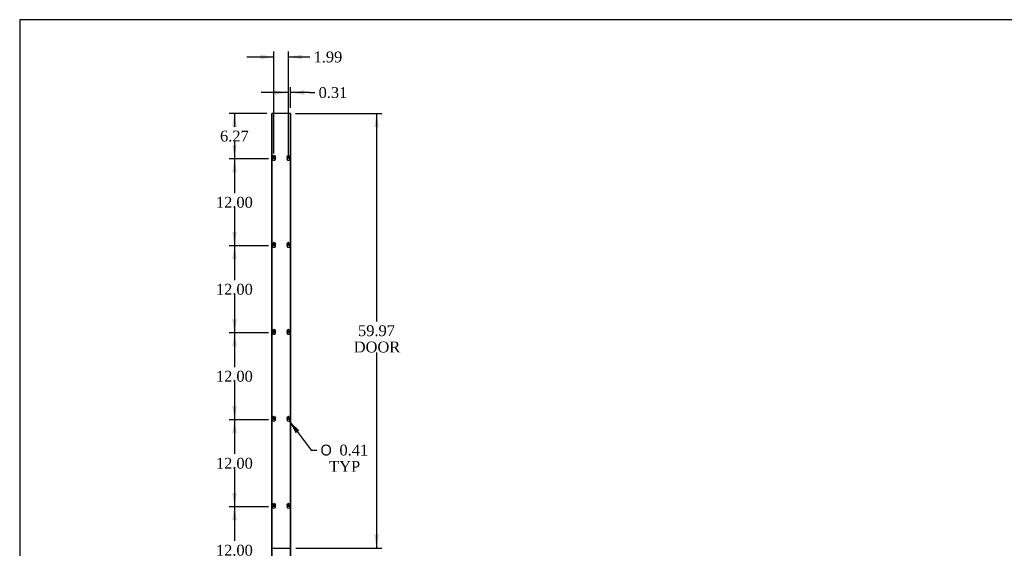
# Model space of a CAD drawing. Header units: inches. Extents: x 1 to 299, y -2 to 199.
# Tile 2 of 8: x 1 to 137, y 126 to 199. Entities that reach past the tile are written whole.
import ezdxf
from ezdxf.enums import TextEntityAlignment as Align

# ---------------------------------------------------------------- set-up
doc = ezdxf.new("R2010")
doc.units = ezdxf.units.IN
doc.header["$MEASUREMENT"] = 0
for name, color, linetype in [('COM56305-1', 7, 'Continuous'), ('COM56308-1', 7, 'Continuous'), ('Default', 7, 'Continuous'), ('SCS19515', 7, 'Continuous')]:
    doc.layers.add(name, color=color, linetype=linetype)
doc.styles.add('SEACAD_Solid_Edge_ANSI1_Symbols', font='txt')
doc.styles.add('SEACAD_Times_New_Roman', font='times.ttf')
doc.dimstyles.new('HAMMOND_(STH_-_300x200)', dxfattribs={"dimtxt": 1.5, "dimasz": 1.875, "dimexe": 0.75, "dimexo": 0.75, "dimgap": 0.375, "dimtad": 0, "dimtih": 1, "dimtoh": 1, "dimzin": 0, "dimdsep": 46, "dimtxsty": 'SEACAD_Times_New_Roman', "dimblk1": '_SE_FILLED', "dimblk2": '_SE_FILLED', "dimsah": 1, "dimcen": 0.75, "dimadec": 0, "dimazin": 0, "dimtfac": 0.8, "dimtofl": 0, "dimtmove": 1, "dimatfit": 3, "dimfxl": 1, "dimtolj": 1, "dimtzin": 0, "dimarcsym": 0})

# ---------------------------------------------------------------- blocks, each defined once
blk = doc.blocks.new('SE4')
at = {"layer": 'COM56305-1', "color": 7, "linetype": 'Continuous'}
for p, q in [((36.16, 66.01), (36.16, 186.01)), ((36.25, 186.01), (36.16, 186.01)), ((36.41, 186.01), (36.25, 186.01)), ((38.53, 186.01), (36.41, 186.01)), ((36.41, 186.01), (36.41, 185.98)), ((38.69, 186.01), (38.53, 186.01)), ((38.53, 185.98), (38.53, 186.01)), ((38.78, 186.01), (38.69, 186.01)), ((38.78, 186.01), (38.78, 66.01)), ((36.66, 179.66), (36.66, 179.82)), ((38.28, 179.82), (38.28, 179.66)), ((36.66, 167.66), (36.66, 167.82)), ((38.28, 167.82), (38.28, 167.66)), ((36.66, 155.66), (36.66, 155.82)), ((38.28, 155.82), (38.28, 155.66)), ((36.66, 143.66), (36.66, 143.82)), ((38.28, 143.82), (38.28, 143.66)), ((36.66, 131.66), (36.66, 131.82)), ((38.28, 131.82), (38.28, 131.66)), ((36.66, 125.98), (36.66, 126.04)), ((38.28, 126.04), (38.28, 125.98)), ((36.66, 119.66), (36.66, 119.82)), ((38.28, 119.82), (38.28, 119.66)), ((36.66, 107.66), (36.66, 107.82)), ((38.28, 107.82), (38.28, 107.66)), ((36.66, 95.66), (36.66, 95.82)), ((38.28, 95.82), (38.28, 95.66)), ((36.66, 83.66), (36.66, 83.82)), ((38.28, 83.82), (38.28, 83.66)), ((36.66, 71.66), (36.66, 71.82)), ((38.28, 71.82), (38.28, 71.66)), ((36.16, 66.01), (36.25, 66.01)), ((36.25, 66.01), (36.41, 66.01)), ((36.41, 66.04), (36.41, 66.01)), ((36.41, 66.01), (38.53, 66.01)), ((38.53, 66.01), (38.53, 66.04)), ((38.53, 66.01), (38.69, 66.01)), ((38.69, 66.01), (38.78, 66.01))]:
    blk.add_line(p, q, dxfattribs=at)
at = {"layer": 'COM56308-1', "color": 7, "linetype": 'Continuous'}
for p, q in [((36.2, 185.98), (36.2, 126.04)), ((38.75, 185.98), (36.2, 185.98)), ((38.75, 126.04), (38.75, 185.98)), ((36.2, 126.04), (38.75, 126.04)), ((36.2, 125.98), (36.2, 66.04)), ((38.75, 125.98), (36.2, 125.98)), ((38.75, 66.04), (38.75, 125.98)), ((36.2, 66.04), (38.75, 66.04))]:
    blk.add_line(p, q, dxfattribs=at)
for centre, start, end in [((36.48, 179.74), 133.5511, 46.4489), ((38.47, 179.74), 133.4457, 46.3437), ((36.48, 167.74), 133.5511, 46.4489), ((38.47, 167.74), 133.4457, 46.3437), ((36.48, 155.74), 133.5511, 46.4489), ((38.47, 155.74), 133.4457, 46.3437), ((36.48, 143.74), 133.5511, 46.4489), ((38.47, 143.74), 133.4457, 46.3437), ((36.48, 131.74), 133.5511, 46.4489), ((38.47, 131.74), 133.4457, 46.3437), ((36.48, 119.74), 133.5511, 46.4489), ((38.47, 119.74), 133.4457, 46.3437), ((36.48, 107.74), 133.5511, 46.4489), ((38.47, 107.74), 133.4457, 46.3437), ((36.48, 95.74), 133.5511, 46.4489), ((38.47, 95.74), 133.4457, 46.3437), ((36.48, 83.74), 133.5511, 46.4489), ((38.47, 83.74), 133.4457, 46.3437), ((36.48, 71.74), 133.5511, 46.4489), ((38.47, 71.74), 133.4457, 46.3437)]:
    blk.add_arc(centre, 0.203, start, end, dxfattribs=at)
at = {"layer": 'SCS19515', "color": 7, "linetype": 'Continuous'}
for p, q in [((36.4, 180.01), (36.45, 180.06)), ((36.45, 179.96), (36.4, 180.01)), ((36.45, 180.2), (36.45, 180.1)), ((36.45, 180.1), (36.45, 180.06)), ((36.45, 179.96), (36.45, 179.92)), ((36.45, 179.92), (36.45, 179.83)), ((36.51, 180.1), (36.51, 180.2)), ((36.51, 180.06), (36.51, 180.1)), ((36.51, 180.06), (36.56, 180.01)), ((36.56, 180.01), (36.51, 179.96)), ((36.51, 179.92), (36.51, 179.96)), ((36.51, 179.83), (36.51, 179.92)), ((38.39, 180.01), (38.44, 180.06)), ((38.44, 179.96), (38.39, 180.01)), ((38.44, 180.2), (38.44, 180.1)), ((38.44, 180.1), (38.44, 180.06)), ((38.44, 179.96), (38.44, 179.92)), ((38.44, 179.92), (38.44, 179.83)), ((38.5, 180.1), (38.5, 180.2)), ((38.5, 180.06), (38.5, 180.1)), ((38.5, 180.06), (38.55, 180.01)), ((38.55, 180.01), (38.5, 179.96)), ((38.5, 179.92), (38.5, 179.96)), ((38.5, 179.83), (38.5, 179.92)), ((36.4, 168.01), (36.45, 168.06)), ((36.45, 167.96), (36.4, 168.01)), ((36.45, 168.2), (36.45, 168.1)), ((36.45, 168.1), (36.45, 168.06)), ((36.45, 167.96), (36.45, 167.92)), ((36.45, 167.92), (36.45, 167.83)), ((36.51, 168.1), (36.51, 168.2)), ((36.51, 168.06), (36.51, 168.1)), ((36.51, 168.06), (36.56, 168.01)), ((36.56, 168.01), (36.51, 167.96)), ((36.51, 167.92), (36.51, 167.96)), ((36.51, 167.83), (36.51, 167.92)), ((38.39, 168.01), (38.44, 168.06)), ((38.44, 167.96), (38.39, 168.01)), ((38.44, 168.2), (38.44, 168.1)), ((38.44, 168.1), (38.44, 168.06)), ((38.44, 167.96), (38.44, 167.92)), ((38.44, 167.92), (38.44, 167.83)), ((38.5, 168.1), (38.5, 168.2)), ((38.5, 168.06), (38.5, 168.1)), ((38.5, 168.06), (38.55, 168.01)), ((38.55, 168.01), (38.5, 167.96)), ((38.5, 167.92), (38.5, 167.96)), ((38.5, 167.83), (38.5, 167.92)), ((36.4, 156.01), (36.45, 156.06)), ((36.45, 155.96), (36.4, 156.01)), ((36.45, 156.2), (36.45, 156.1)), ((36.45, 156.1), (36.45, 156.06)), ((36.45, 155.96), (36.45, 155.92)), ((36.45, 155.92), (36.45, 155.83)), ((36.51, 156.1), (36.51, 156.2)), ((36.51, 156.06), (36.51, 156.1)), ((36.51, 156.06), (36.56, 156.01)), ((36.56, 156.01), (36.51, 155.96)), ((36.51, 155.92), (36.51, 155.96)), ((36.51, 155.83), (36.51, 155.92)), ((38.39, 156.01), (38.44, 156.06)), ((38.44, 155.96), (38.39, 156.01)), ((38.44, 156.2), (38.44, 156.1)), ((38.44, 156.1), (38.44, 156.06)), ((38.44, 155.96), (38.44, 155.92)), ((38.44, 155.92), (38.44, 155.83)), ((38.5, 156.1), (38.5, 156.2)), ((38.5, 156.06), (38.5, 156.1)), ((38.5, 156.06), (38.55, 156.01)), ((38.55, 156.01), (38.5, 155.96)), ((38.5, 155.92), (38.5, 155.96)), ((38.5, 155.83), (38.5, 155.92)), ((36.45, 144.2), (36.45, 144.1)), ((36.51, 144.1), (36.51, 144.2)), ((38.44, 144.2), (38.44, 144.1)), ((38.5, 144.1), (38.5, 144.2)), ((36.4, 144.01), (36.45, 144.06)), ((36.45, 143.96), (36.4, 144.01)), ((36.45, 144.1), (36.45, 144.06)), ((36.45, 143.96), (36.45, 143.92)), ((36.45, 143.92), (36.45, 143.83)), ((36.51, 144.06), (36.51, 144.1)), ((36.51, 144.06), (36.56, 144.01)), ((36.56, 144.01), (36.51, 143.96)), ((36.51, 143.92), (36.51, 143.96)), ((36.51, 143.83), (36.51, 143.92)), ((38.39, 144.01), (38.44, 144.06)), ((38.44, 143.96), (38.39, 144.01)), ((38.44, 144.1), (38.44, 144.06)), ((38.44, 143.96), (38.44, 143.92)), ((38.44, 143.92), (38.44, 143.83)), ((38.5, 144.06), (38.5, 144.1)), ((38.5, 144.06), (38.55, 144.01)), ((38.55, 144.01), (38.5, 143.96)), ((38.5, 143.92), (38.5, 143.96)), ((38.5, 143.83), (38.5, 143.92)), ((36.4, 132.01), (36.45, 132.06)), ((36.45, 131.96), (36.4, 132.01)), ((36.45, 132.2), (36.45, 132.1)), ((36.45, 132.1), (36.45, 132.06)), ((36.45, 131.96), (36.45, 131.92)), ((36.45, 131.92), (36.45, 131.83)), ((36.51, 132.1), (36.51, 132.2)), ((36.51, 132.06), (36.51, 132.1)), ((36.51, 132.06), (36.56, 132.01)), ((36.56, 132.01), (36.51, 131.96)), ((36.51, 131.92), (36.51, 131.96)), ((36.51, 131.83), (36.51, 131.92)), ((38.39, 132.01), (38.44, 132.06)), ((38.44, 131.96), (38.39, 132.01)), ((38.44, 132.2), (38.44, 132.1)), ((38.44, 132.1), (38.44, 132.06)), ((38.44, 131.96), (38.44, 131.92)), ((38.44, 131.92), (38.44, 131.83)), ((38.5, 132.1), (38.5, 132.2)), ((38.5, 132.06), (38.5, 132.1)), ((38.5, 132.06), (38.55, 132.01)), ((38.55, 132.01), (38.5, 131.96)), ((38.5, 131.92), (38.5, 131.96)), ((38.5, 131.83), (38.5, 131.92)), ((36.4, 120.01), (36.45, 120.06)), ((36.45, 119.96), (36.4, 120.01)), ((36.45, 120.2), (36.45, 120.1)), ((36.45, 120.1), (36.45, 120.06)), ((36.45, 119.96), (36.45, 119.92)), ((36.45, 119.92), (36.45, 119.83)), ((36.51, 120.1), (36.51, 120.2)), ((36.51, 120.06), (36.51, 120.1)), ((36.51, 120.06), (36.56, 120.01)), ((36.56, 120.01), (36.51, 119.96)), ((36.51, 119.92), (36.51, 119.96)), ((36.51, 119.83), (36.51, 119.92)), ((38.39, 120.01), (38.44, 120.06)), ((38.44, 119.96), (38.39, 120.01)), ((38.44, 120.2), (38.44, 120.1)), ((38.44, 120.1), (38.44, 120.06)), ((38.44, 119.96), (38.44, 119.92)), ((38.44, 119.92), (38.44, 119.83)), ((38.5, 120.1), (38.5, 120.2)), ((38.5, 120.06), (38.5, 120.1)), ((38.5, 120.06), (38.55, 120.01)), ((38.55, 120.01), (38.5, 119.96)), ((38.5, 119.92), (38.5, 119.96)), ((38.5, 119.83), (38.5, 119.92)), ((36.4, 108.01), (36.45, 108.06)), ((36.45, 107.96), (36.4, 108.01)), ((36.45, 108.2), (36.45, 108.1)), ((36.45, 108.1), (36.45, 108.06)), ((36.45, 107.96), (36.45, 107.92)), ((36.45, 107.92), (36.45, 107.83)), ((36.51, 108.1), (36.51, 108.2)), ((36.51, 108.06), (36.51, 108.1)), ((36.51, 108.06), (36.56, 108.01)), ((36.56, 108.01), (36.51, 107.96)), ((36.51, 107.92), (36.51, 107.96)), ((36.51, 107.83), (36.51, 107.92)), ((38.39, 108.01), (38.44, 108.06)), ((38.44, 107.96), (38.39, 108.01)), ((38.44, 108.2), (38.44, 108.1)), ((38.44, 108.1), (38.44, 108.06)), ((38.44, 107.96), (38.44, 107.92)), ((38.44, 107.92), (38.44, 107.83)), ((38.5, 108.1), (38.5, 108.2)), ((38.5, 108.06), (38.5, 108.1)), ((38.5, 108.06), (38.55, 108.01)), ((38.55, 108.01), (38.5, 107.96)), ((38.5, 107.92), (38.5, 107.96)), ((38.5, 107.83), (38.5, 107.92)), ((36.4, 96.01), (36.45, 96.06)), ((36.45, 95.96), (36.4, 96.01)), ((36.45, 96.2), (36.45, 96.1)), ((36.45, 96.1), (36.45, 96.06)), ((36.45, 95.96), (36.45, 95.92)), ((36.45, 95.92), (36.45, 95.83)), ((36.51, 96.1), (36.51, 96.2)), ((36.51, 96.06), (36.51, 96.1)), ((36.51, 96.06), (36.56, 96.01)), ((36.56, 96.01), (36.51, 95.96)), ((36.51, 95.92), (36.51, 95.96)), ((36.51, 95.83), (36.51, 95.92)), ((38.39, 96.01), (38.44, 96.06)), ((38.44, 95.96), (38.39, 96.01)), ((38.44, 96.2), (38.44, 96.1)), ((38.44, 96.1), (38.44, 96.06)), ((38.44, 95.96), (38.44, 95.92)), ((38.44, 95.92), (38.44, 95.83)), ((38.5, 96.1), (38.5, 96.2)), ((38.5, 96.06), (38.5, 96.1)), ((38.5, 96.06), (38.55, 96.01)), ((38.55, 96.01), (38.5, 95.96)), ((38.5, 95.92), (38.5, 95.96)), ((38.5, 95.83), (38.5, 95.92)), ((36.4, 84.01), (36.45, 84.06)), ((36.45, 83.96), (36.4, 84.01)), ((36.45, 84.2), (36.45, 84.1)), ((36.45, 84.1), (36.45, 84.06)), ((36.45, 83.96), (36.45, 83.92)), ((36.45, 83.92), (36.45, 83.83)), ((36.51, 84.1), (36.51, 84.2)), ((36.51, 84.06), (36.51, 84.1)), ((36.51, 84.06), (36.56, 84.01)), ((36.56, 84.01), (36.51, 83.96)), ((36.51, 83.92), (36.51, 83.96)), ((36.51, 83.83), (36.51, 83.92)), ((38.39, 84.01), (38.44, 84.06)), ((38.44, 83.96), (38.39, 84.01)), ((38.44, 84.2), (38.44, 84.1)), ((38.44, 84.1), (38.44, 84.06)), ((38.44, 83.96), (38.44, 83.92)), ((38.44, 83.92), (38.44, 83.83)), ((38.5, 84.1), (38.5, 84.2)), ((38.5, 84.06), (38.5, 84.1)), ((38.5, 84.06), (38.55, 84.01)), ((38.55, 84.01), (38.5, 83.96)), ((38.5, 83.92), (38.5, 83.96)), ((38.5, 83.83), (38.5, 83.92)), ((36.4, 72.01), (36.45, 72.06)), ((36.45, 72.2), (36.45, 72.1)), ((36.45, 72.1), (36.45, 72.06)), ((36.51, 72.1), (36.51, 72.2)), ((36.51, 72.06), (36.51, 72.1)), ((36.51, 72.06), (36.56, 72.01)), ((38.39, 72.01), (38.44, 72.06)), ((38.44, 72.2), (38.44, 72.1)), ((38.44, 72.1), (38.44, 72.06)), ((38.5, 72.1), (38.5, 72.2)), ((38.5, 72.06), (38.5, 72.1)), ((38.5, 72.06), (38.55, 72.01)), ((36.45, 71.96), (36.4, 72.01)), ((36.45, 71.96), (36.45, 71.92)), ((36.45, 71.92), (36.45, 71.83)), ((36.56, 72.01), (36.51, 71.96)), ((36.51, 71.92), (36.51, 71.96)), ((36.51, 71.83), (36.51, 71.92)), ((38.44, 71.96), (38.39, 72.01)), ((38.44, 71.96), (38.44, 71.92)), ((38.44, 71.92), (38.44, 71.83)), ((38.55, 72.01), (38.5, 71.96)), ((38.5, 71.92), (38.5, 71.96)), ((38.5, 71.83), (38.5, 71.92))]:
    blk.add_line(p, q, dxfattribs=at)
for centre in [(36.48, 180.01), (38.47, 180.01), (36.48, 168.01), (38.47, 168.01), (36.48, 156.01), (38.47, 156.01), (36.48, 144.01), (38.47, 144.01), (36.48, 132.01), (38.47, 132.01), (36.48, 120.01), (38.47, 120.01), (36.48, 108.01), (38.47, 108.01), (36.48, 96.01), (38.47, 96.01), (36.48, 84.01), (38.47, 84.01), (36.48, 72.01), (38.47, 72.01)]:
    blk.add_circle(centre, 0.187, dxfattribs=at)
for centre, start, end in [((36.48, 180.01), 80.7303, 99.2697), ((36.48, 180.01), 260.7303, 279.2697), ((38.47, 180.01), 80.7303, 99.2697), ((38.47, 180.01), 260.7303, 279.2697), ((36.48, 168.01), 80.7303, 99.2697), ((36.48, 168.01), 260.7303, 279.2697), ((38.47, 168.01), 80.7303, 99.2697), ((38.47, 168.01), 260.7303, 279.2697), ((36.48, 156.01), 80.7303, 99.2697), ((36.48, 156.01), 260.7303, 279.2697), ((38.47, 156.01), 80.7303, 99.2697), ((38.47, 156.01), 260.7303, 279.2697), ((36.48, 144.01), 80.7303, 99.2697), ((38.47, 144.01), 80.7303, 99.2697), ((36.48, 144.01), 260.7303, 279.2697), ((38.47, 144.01), 260.7303, 279.2697), ((36.48, 132.01), 80.7303, 99.2697), ((38.47, 132.01), 80.7303, 99.2697), ((36.48, 132.01), 260.7303, 279.2697), ((38.47, 132.01), 260.7303, 279.2697), ((36.48, 120.01), 80.7303, 99.2697), ((36.48, 120.01), 260.7303, 279.2697), ((38.47, 120.01), 80.7303, 99.2697), ((38.47, 120.01), 260.7303, 279.2697), ((36.48, 108.01), 80.7303, 99.2697), ((36.48, 108.01), 260.7303, 279.2697), ((38.47, 108.01), 80.7303, 99.2697), ((38.47, 108.01), 260.7303, 279.2697), ((36.48, 96.01), 80.7303, 99.2697), ((36.48, 96.01), 260.7303, 279.2697), ((38.47, 96.01), 80.7303, 99.2697), ((38.47, 96.01), 260.7303, 279.2697), ((36.48, 84.01), 80.7303, 99.2697), ((36.48, 84.01), 260.7303, 279.2697), ((38.47, 84.01), 80.7303, 99.2697), ((38.47, 84.01), 260.7303, 279.2697), ((36.48, 72.01), 80.7303, 99.2697), ((38.47, 72.01), 80.7303, 99.2697), ((36.48, 72.01), 260.7303, 279.2697), ((38.47, 72.01), 260.7303, 279.2697)]:
    blk.add_arc(centre, 0.186, start, end, dxfattribs=at)
blk = doc.blocks.new('DMBLK1568')
at = {"layer": 'Default', "linetype": 'Continuous', "transparency": 16777216}
for points in [[(30.71, 184.14), (31.34, 184.14), (31.02, 186.01)], [(30.71, 181.62), (31.02, 179.74), (31.34, 181.62)]]:
    blk.add_hatch(color=7, dxfattribs=at).paths.add_polyline_path(points)
at = {"layer": 'Default', "color": 7, "linetype": 'Continuous', "transparency": 16777216}
for p, q in [((35.5, 186.01), (30.27, 186.01)), ((31.02, 186.01), (31.02, 184.15)), ((31.02, 182.13), (31.02, 179.74)), ((35.73, 179.74), (30.27, 179.74))]:
    blk.add_line(p, q, dxfattribs=at)
at = {"layer": 'Default', "color": 7, "linetype": 'Continuous', "transparency": 16777216, "style": 'SEACAD_Times_New_Roman'}
blk.add_text('6.27', height=1.5, dxfattribs=at).set_placement((29.03, 183.63), align=Align.TOP_LEFT)
blk = doc.blocks.new('_SE_FILLED')
at = {"color": 0}
blk.add_line((0, 0), (-1, 0), dxfattribs=at)
blk.add_solid([(0, 0), (-1, -0.1665), (-1, 0.1665), (0, 0)], dxfattribs=at)
blk = doc.blocks.new('DMBLK1569')
at = {"layer": 'Default', "linetype": 'Continuous', "transparency": 16777216}
for points in [[(30.71, 177.87), (31.34, 177.87), (31.02, 179.74)], [(30.71, 169.62), (31.02, 167.74), (31.34, 169.62)]]:
    blk.add_hatch(color=7, dxfattribs=at).paths.add_polyline_path(points)
at = {"layer": 'Default', "color": 7, "linetype": 'Continuous', "transparency": 16777216}
for p, q in [((35.73, 179.74), (30.27, 179.74)), ((31.02, 179.74), (31.02, 175.02)), ((31.02, 172.99), (31.02, 167.74)), ((35.73, 167.74), (30.27, 167.74))]:
    blk.add_line(p, q, dxfattribs=at)
at = {"layer": 'Default', "color": 7, "linetype": 'Continuous', "transparency": 16777216, "style": 'SEACAD_Times_New_Roman'}
blk.add_text('12.00', height=1.5, dxfattribs=at).set_placement((28.46, 174.49), align=Align.TOP_LEFT)
blk = doc.blocks.new('DMBLK1570')
at = {"layer": 'Default', "linetype": 'Continuous', "transparency": 16777216}
for points in [[(30.71, 165.87), (31.34, 165.87), (31.02, 167.74)], [(30.71, 157.62), (31.02, 155.74), (31.34, 157.62)]]:
    blk.add_hatch(color=7, dxfattribs=at).paths.add_polyline_path(points)
at = {"layer": 'Default', "color": 7, "linetype": 'Continuous', "transparency": 16777216}
for p, q in [((35.73, 167.74), (30.27, 167.74)), ((31.02, 167.74), (31.02, 163.02)), ((31.02, 160.99), (31.02, 155.74)), ((35.73, 155.74), (30.27, 155.74))]:
    blk.add_line(p, q, dxfattribs=at)
at = {"layer": 'Default', "color": 7, "linetype": 'Continuous', "transparency": 16777216, "style": 'SEACAD_Times_New_Roman'}
blk.add_text('12.00', height=1.5, dxfattribs=at).set_placement((28.46, 162.49), align=Align.TOP_LEFT)
blk = doc.blocks.new('DMBLK1571')
at = {"layer": 'Default', "linetype": 'Continuous', "transparency": 16777216}
for points in [[(30.71, 153.87), (31.34, 153.87), (31.02, 155.74)], [(30.71, 145.62), (31.02, 143.74), (31.34, 145.62)]]:
    blk.add_hatch(color=7, dxfattribs=at).paths.add_polyline_path(points)
at = {"layer": 'Default', "color": 7, "linetype": 'Continuous', "transparency": 16777216}
for p, q in [((35.73, 155.74), (30.27, 155.74)), ((31.02, 155.74), (31.02, 151.02)), ((31.02, 148.99), (31.02, 143.74)), ((35.73, 143.74), (30.27, 143.74))]:
    blk.add_line(p, q, dxfattribs=at)
at = {"layer": 'Default', "color": 7, "linetype": 'Continuous', "transparency": 16777216, "style": 'SEACAD_Times_New_Roman'}
blk.add_text('12.00', height=1.5, dxfattribs=at).set_placement((28.46, 150.49), align=Align.TOP_LEFT)
blk = doc.blocks.new('DMBLK1572')
at = {"layer": 'Default', "linetype": 'Continuous', "transparency": 16777216}
for points in [[(30.71, 141.87), (31.34, 141.87), (31.02, 143.74)], [(30.71, 133.62), (31.02, 131.74), (31.34, 133.62)]]:
    blk.add_hatch(color=7, dxfattribs=at).paths.add_polyline_path(points)
at = {"layer": 'Default', "color": 7, "linetype": 'Continuous', "transparency": 16777216}
for p, q in [((35.73, 143.74), (30.27, 143.74)), ((31.02, 143.74), (31.02, 139.02)), ((31.02, 136.99), (31.02, 131.74)), ((35.73, 131.74), (30.27, 131.74))]:
    blk.add_line(p, q, dxfattribs=at)
at = {"layer": 'Default', "color": 7, "linetype": 'Continuous', "transparency": 16777216, "style": 'SEACAD_Times_New_Roman'}
blk.add_text('12.00', height=1.5, dxfattribs=at).set_placement((28.46, 138.49), align=Align.TOP_LEFT)
blk = doc.blocks.new('DMBLK1573')
at = {"layer": 'Default', "linetype": 'Continuous', "transparency": 16777216}
for points in [[(30.71, 129.87), (31.34, 129.87), (31.02, 131.74)], [(30.71, 121.62), (31.02, 119.74), (31.34, 121.62)]]:
    blk.add_hatch(color=7, dxfattribs=at).paths.add_polyline_path(points)
at = {"layer": 'Default', "color": 7, "linetype": 'Continuous', "transparency": 16777216}
for p, q in [((35.73, 131.74), (30.27, 131.74)), ((31.02, 131.74), (31.02, 127.02)), ((31.02, 124.99), (31.02, 119.74)), ((35.73, 119.74), (30.27, 119.74))]:
    blk.add_line(p, q, dxfattribs=at)
at = {"layer": 'Default', "color": 7, "linetype": 'Continuous', "transparency": 16777216, "style": 'SEACAD_Times_New_Roman'}
blk.add_text('12.00', height=1.5, dxfattribs=at).set_placement((28.46, 126.49), align=Align.TOP_LEFT)
blk = doc.blocks.new('DMBLK1579')
at = {"layer": 'Default', "linetype": 'Continuous', "transparency": 16777216}
for points in [[(50.95, 184.14), (50.64, 186.01), (50.33, 184.14)], [(50.95, 127.92), (50.33, 127.92), (50.64, 126.04)]]:
    blk.add_hatch(color=7, dxfattribs=at).paths.add_polyline_path(points)
at = {"layer": 'Default', "color": 7, "linetype": 'Continuous', "transparency": 16777216}
for p, q in [((39.44, 186.01), (51.39, 186.01)), ((50.64, 186.01), (50.64, 157.3)), ((50.64, 153.03), (50.64, 126.04)), ((39.5, 126.04), (51.39, 126.04))]:
    blk.add_line(p, q, dxfattribs=at)
at = {"layer": 'Default', "color": 7, "linetype": 'Continuous', "transparency": 16777216, "style": 'SEACAD_Times_New_Roman'}
for s, p in [('59.97', (48.08, 156.78)), ('DOOR', (47.49, 154.53))]:
    blk.add_text(s, height=1.5, dxfattribs=at).set_placement(p, align=Align.TOP_LEFT)
blk = doc.blocks.new('DMBLK1582')
at = {"layer": 'Default', "linetype": 'Continuous', "transparency": 16777216}
for points in [[(36.59, 189.19), (36.59, 188.56), (38.47, 188.88)], [(40.65, 189.19), (38.78, 188.88), (40.65, 188.56)]]:
    blk.add_hatch(color=7, dxfattribs=at).paths.add_polyline_path(points)
at = {"layer": 'Default', "color": 7, "linetype": 'Continuous', "transparency": 16777216}
for p, q in [((38.47, 180.29), (38.47, 189.63)), ((38.78, 186.76), (38.78, 189.63)), ((38.47, 188.88), (34.72, 188.88)), ((41.37, 188.88), (38.78, 188.88)), ((41.37, 188.88), (42.12, 188.88))]:
    blk.add_line(p, q, dxfattribs=at)
at = {"layer": 'Default', "color": 7, "linetype": 'Continuous', "transparency": 16777216, "style": 'SEACAD_Times_New_Roman'}
blk.add_text('0.31', height=1.5, dxfattribs=at).set_placement((42.64, 189.63), align=Align.TOP_LEFT)
blk = doc.blocks.new('DMBLK1583')
at = {"layer": 'Default', "linetype": 'Continuous', "transparency": 16777216}
for points in [[(34.6, 194.1), (34.6, 193.48), (36.48, 193.79)], [(40.34, 194.1), (38.47, 193.79), (40.34, 193.48)]]:
    blk.add_hatch(color=7, dxfattribs=at).paths.add_polyline_path(points)
at = {"layer": 'Default', "color": 7, "linetype": 'Continuous', "transparency": 16777216}
for p, q in [((36.48, 180.49), (36.48, 194.54)), ((38.47, 180.49), (38.47, 194.54)), ((32.73, 193.79), (36.48, 193.79)), ((38.47, 193.79), (40.66, 193.79)), ((40.66, 193.79), (41.41, 193.79))]:
    blk.add_line(p, q, dxfattribs=at)
at = {"layer": 'Default', "color": 7, "linetype": 'Continuous', "transparency": 16777216, "style": 'SEACAD_Times_New_Roman'}
blk.add_text('1.99', height=1.5, dxfattribs=at).set_placement((41.94, 194.54), align=Align.TOP_LEFT)
blk = doc.blocks.new('DMBLK1584')
at = {"layer": 'Default', "linetype": 'Continuous', "transparency": 16777216}
blk.add_hatch(color=7, dxfattribs=at).paths.add_polyline_path([(39.97, 142.27), (38.59, 143.58), (39.47, 141.89)])
at = {"layer": 'Default', "color": 7, "linetype": 'Continuous', "transparency": 16777216}
for p, q in [((38.59, 143.58), (41.63, 139.56)), ((41.63, 139.56), (42.38, 139.56))]:
    blk.add_line(p, q, dxfattribs=at)
for s, style, p in [('O', 'SEACAD_Solid_Edge_ANSI1_Symbols', (42.9, 140.31)), ('0.41', 'SEACAD_Times_New_Roman', (45.52, 140.31)), ('TYP', 'SEACAD_Times_New_Roman', (44.1, 138.06))]:
    blk.add_text(s, height=1.5, dxfattribs=dict(at, style=style)).set_placement(p, align=Align.TOP_LEFT)
blk = doc.blocks.new('BORDER')
at = {"layer": 'Default', "color": 7, "linetype": 'Continuous'}
for p, q in [((0, 27.86), (-41.86, 27.86)), ((-41.86, 27.86), (-41.86, 0))]:
    blk.add_line(p, q, dxfattribs=at)

msp = doc.modelspace()

# ---------------------------------------------------------------- block references
at = {"layer": 'Default', "color": 7, "xscale": 7.12, "yscale": 7.12, "zscale": 7.12}
msp.add_blockref('BORDER', (299.411, 0.564), dxfattribs=at)
at = {"layer": 'Default'}
msp.add_blockref('SE4', (0, 0), dxfattribs=at)

# ---------------------------------------------------------------- dimensions: what is measured, and where the dimension line sits
at = {"layer": 'Default', "color": 7, "linetype": 'Continuous'}
dim = msp.add_linear_dim(base=(36.477, 193.791), p1=(36.477, 179.74), p2=(38.466, 179.74), angle=0, text='\\A1;<>', dimstyle='HAMMOND_(STH_-_300x200)', dxfattribs=at)
dim.commit()
dim.dimension.update_dxf_attribs({"geometry": 'DMBLK1583', "text_midpoint": (41.415, 193.791), "dimtype": 161})
dim = msp.add_linear_dim(base=(38.466, 188.877), p1=(38.779, 186.012), p2=(38.466, 179.537), text='\\A1;<>', dimstyle='HAMMOND_(STH_-_300x200)', dxfattribs=at)
dim.commit()
dim.dimension.update_dxf_attribs({"geometry": 'DMBLK1582', "text_midpoint": (42.116, 188.877), "dimtype": 160})
for base, p1, p2, angle, text, picture, middle, dimtype in [((31.024, 179.74), (36.251, 186.012), (36.477, 179.74), 90, '\\A1;<>', 'DMBLK1568', (31.024, 182.876), 160), ((50.639, 186.012), (38.693, 186.012), (38.748, 126.043), 270.05231, '\\A1;<>\\PDOOR', 'DMBLK1579', (50.639, 156.028), 161), ((31.024, 179.74), (36.477, 179.74), (36.477, 167.74), 270, '\\A1;<>', 'DMBLK1569', (31.024, 173.74), 161), ((31.024, 167.74), (36.477, 167.74), (36.477, 155.74), 270, '\\A1;<>', 'DMBLK1570', (31.024, 161.74), 161), ((31.024, 155.74), (36.477, 155.74), (36.477, 143.74), 270, '\\A1;<>', 'DMBLK1571', (31.024, 149.74), 161), ((31.024, 143.74), (36.477, 143.74), (36.477, 131.74), 270, '\\A1;<>', 'DMBLK1572', (31.024, 137.74), 161), ((31.024, 131.74), (36.477, 131.74), (36.477, 119.74), 270, '\\A1;<>', 'DMBLK1573', (31.024, 125.74), 161)]:
    dim = msp.add_linear_dim(base=base, p1=p1, p2=p2, angle=angle, text=text, dimstyle='HAMMOND_(STH_-_300x200)', override={"dimtmove": 0}, dxfattribs=at)
    dim.commit()
    dim.dimension.update_dxf_attribs({"geometry": picture, "text_midpoint": middle, "dimtype": dimtype})
dim = msp.add_diameter_dim_2p(p1=(38.344, 143.902), p2=(38.589, 143.578), text='\\A1;<>\\PTYP', dimstyle='HAMMOND_(STH_-_300x200)', override={"dimtmove": 0}, dxfattribs=at)
dim.commit()
dim.dimension.update_dxf_attribs({"geometry": 'DMBLK1584', "text_midpoint": (42.38, 139.561), "dimtype": 163})

doc.saveas('drawing.dxf')
